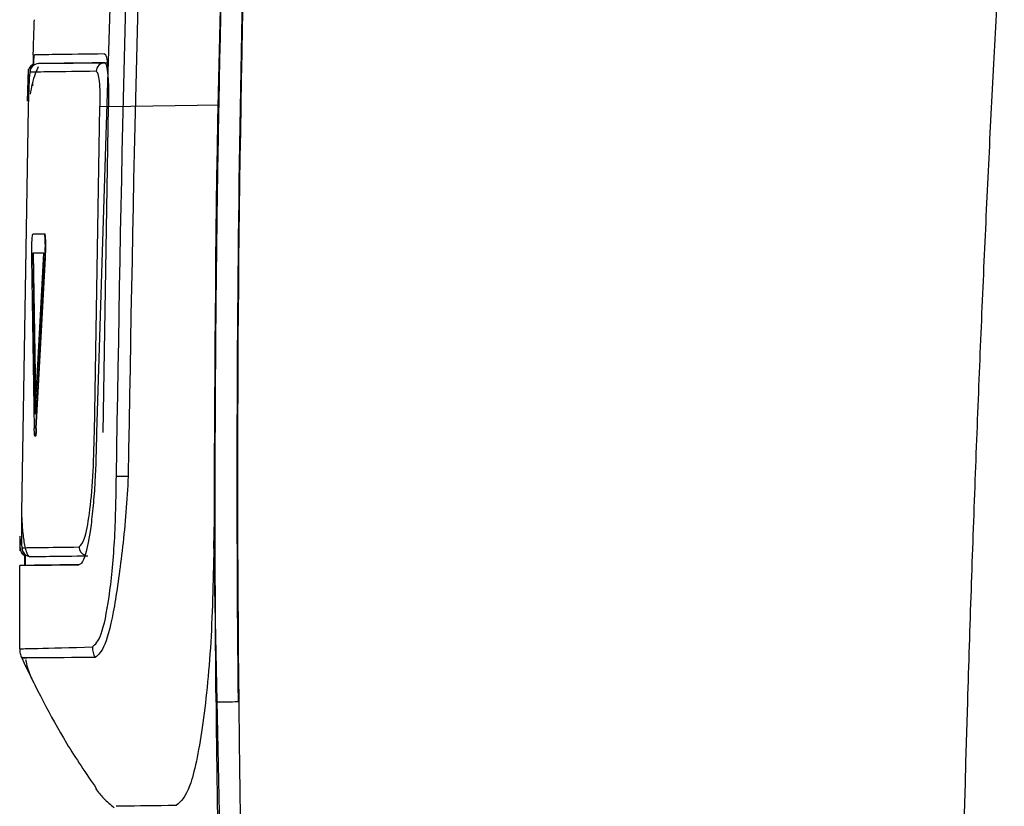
# Model space of a CAD drawing. Header units: millimetres. Extents: x -0.57 to 0.95, y -0.4 to 0.71.
# Tile 205 of 256: x 0.25 to 0.2724, y 0.1859 to 0.2038. Entities that reach past the tile are written whole.
import ezdxf

# ---------------------------------------------------------------- set-up
doc = ezdxf.new("R2010")
doc.units = ezdxf.units.MM
doc.layers.add('FORMAT', color=7, linetype='Continuous')

msp = doc.modelspace()

# ---------------------------------------------------------------- linework, layer by layer
at = {"layer": 'FORMAT', "color": 7, "linetype": 'Continuous', "lineweight": 25}
for p, q in [((0.25236, 0.214401), (0.251734, 0.194391)), ((0.250292, 0.202973), (0.250286, 0.202973)), ((0.250415, 0.202774), (0.251997, 0.202795)), ((0.25192, 0.202794), (0.251976, 0.202795)), ((0.250176, 0.20265), (0.250159, 0.201918)), ((0.250177, 0.20258), (0.250175, 0.202579)), ((0.25028, 0.202346), (0.250278, 0.202272)), ((0.251993, 0.202407), (0.251992, 0.202295)), ((0.254525, 0.201828), (0.252007, 0.201795)), ((0.25018, 0.201779), (0.250024, 0.192572)), ((0.251683, 0.194394), (0.251809, 0.2018)), ((0.252007, 0.201795), (0.251809, 0.2018)), ((0.251882, 0.194393), (0.252007, 0.201795)), ((0.250549, 0.198902), (0.250284, 0.198899)), ((0.250294, 0.198899), (0.250284, 0.198899)), ((0.250559, 0.198902), (0.250294, 0.198899)), ((0.250559, 0.198902), (0.250549, 0.198902)), ((0.250532, 0.19847), (0.250281, 0.198467)), ((0.250281, 0.198467), (0.250339, 0.194808)), ((0.250291, 0.198467), (0.250349, 0.194808)), ((0.250339, 0.194808), (0.250532, 0.19847)), ((0.250258, 0.198357), (0.250317, 0.194483)), ((0.250354, 0.194484), (0.250561, 0.198361)), ((0.250364, 0.194484), (0.250571, 0.198361)), ((0.250571, 0.198361), (0.250561, 0.198361)), ((0.250364, 0.194484), (0.250354, 0.194484)), ((0.250024, 0.192572), (0.250027, 0.192572)), ((0.249994, 0.191968), (0.249991, 0.191701)), ((0.249992, 0.191771), (0.249996, 0.191761)), ((0.249993, 0.191771), (0.249992, 0.191771)), ((0.249994, 0.191771), (0.249993, 0.191771)), ((0.254824, 0.171152), (0.2544, 0.191926)), ((0.249986, 0.189476), (0.24999, 0.191368)), ((0.250093, 0.191369), (0.251333, 0.191385)), ((0.2501, 0.191369), (0.250093, 0.191369)), ((0.250111, 0.191369), (0.2501, 0.191369)), ((0.250123, 0.191369), (0.250111, 0.191369)), ((0.251333, 0.191385), (0.250123, 0.191369)), ((0.251333, 0.191385), (0.250796, 0.191378)), ((0.250031, 0.189268), (0.250146, 0.189268))]:
    msp.add_line(p, q, dxfattribs=at)
for centre, radius, start, end in [((0.250377, 0.202574), 0.0001999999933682, 116.442697, 178.347104), ((0.250417, 0.202574), 0.0001999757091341, 90.758116, 178.356341), ((0.251924, 0.202595), 0.0001991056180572, 90.97688, 178.708131), ((0.25255, 0.210457), 0.0170623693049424, 268.768787, 269.669554), ((0.250194, 0.19177), 0.0002000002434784, 179.71127, 241.138136), ((0.250235, 0.191771), 0.0001999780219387, 179.710463, 270.745405), ((0.251537, 0.191787), 0.0001997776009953, 179.684337, 249.463174), ((0.252142, 0.189518), 0.0005040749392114, 180.237464, 208.900281)]:
    msp.add_arc(centre, radius, start, end, dxfattribs=at)
for points, knots in [([(0.2599765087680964, 0.2634651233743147), (0.2599105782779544, 0.263007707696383), (0.2598635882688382, 0.2626753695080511), (0.2597588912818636, 0.2619332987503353), (0.2597036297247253, 0.2615400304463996), (0.259593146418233, 0.2607481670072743), (0.2595384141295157, 0.260352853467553), (0.259431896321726, 0.2595762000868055), (0.2593796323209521, 0.2591916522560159), (0.2592230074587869, 0.2580301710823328), (0.2591184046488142, 0.2572426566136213), (0.2589147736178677, 0.2556790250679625), (0.2588153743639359, 0.2549005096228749), (0.258328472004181, 0.2510097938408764), (0.2579689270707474, 0.2478858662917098), (0.25698080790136, 0.2385058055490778), (0.2564423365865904, 0.2322400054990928), (0.2551869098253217, 0.2134198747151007), (0.2548319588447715, 0.2008416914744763), (0.2549630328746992, 0.1882679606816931)], [0, 0, 0, 0, 0.0156250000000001, 0.0156250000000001, 0.0312500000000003, 0.0312500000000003, 0.0468750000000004, 0.0468750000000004, 0.0625000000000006, 0.0625000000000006, 0.0937500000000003, 0.0937500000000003, 0.1250000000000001, 0.1250000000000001, 0.2500000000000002, 0.2500000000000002, 0.5000000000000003, 0.5000000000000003, 1, 1, 1, 1]), ([(0.2521832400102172, 0.1933983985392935), (0.2522924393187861, 0.199940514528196), (0.2525108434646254, 0.2130250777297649), (0.2536359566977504, 0.226063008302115), (0.2541985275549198, 0.2325821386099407)], [0, 0, 0, 0, 0.4999873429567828, 1, 1, 1, 1]), ([(0.2544736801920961, 0.232555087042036), (0.2539104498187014, 0.2260403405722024), (0.2527839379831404, 0.213010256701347), (0.2525622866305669, 0.1999334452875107), (0.2524514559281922, 0.1933947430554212)], [0, 0, 0, 0, 0.4999773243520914, 1, 1, 1, 1]), ([(0.2544481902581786, 0.1882589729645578), (0.2544426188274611, 0.1889887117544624), (0.2544315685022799, 0.1904360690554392), (0.2544272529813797, 0.1925889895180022), (0.2544315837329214, 0.1947055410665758), (0.2544449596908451, 0.1967856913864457), (0.254466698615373, 0.1988294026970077), (0.2544964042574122, 0.2008366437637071), (0.2545336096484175, 0.2028073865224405), (0.2545778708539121, 0.2047416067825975), (0.2546287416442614, 0.2066392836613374), (0.2546857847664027, 0.2085004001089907), (0.2547812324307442, 0.2112748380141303), (0.2549313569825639, 0.214936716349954), (0.2551589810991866, 0.2194595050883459), (0.255422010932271, 0.2238679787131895), (0.2557139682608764, 0.2281622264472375), (0.2559369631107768, 0.2309854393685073), (0.2560469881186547, 0.2323784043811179)], [0, 0, 0, 0, 0.0495723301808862, 0.0983213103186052, 0.1462469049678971, 0.1933490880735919, 0.2396278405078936, 0.2850831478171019, 0.3297149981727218, 0.3735233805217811, 0.4165082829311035, 0.4586696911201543, 0.5000075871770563, 0.6050863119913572, 0.7076250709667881, 0.8076237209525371, 0.9050821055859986, 1, 1, 1, 1]), ([(0.255075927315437, 0.2143221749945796), (0.2550241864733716, 0.2136454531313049), (0.2544547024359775, 0.2061971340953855), (0.2544262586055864, 0.1987217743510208), (0.2544003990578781, 0.191925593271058)], [0, 0, 0, 0, 0.0908556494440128, 1, 1, 1, 1]), ([(0.2723602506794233, 0.2071904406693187), (0.2723177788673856, 0.2064619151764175), (0.2722318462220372, 0.2049878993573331), (0.2721119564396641, 0.2027508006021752), (0.2719972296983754, 0.200462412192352), (0.2718888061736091, 0.1981227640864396), (0.2717870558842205, 0.1957318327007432), (0.2716914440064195, 0.1932896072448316), (0.2716016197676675, 0.1907960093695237), (0.2715485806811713, 0.1891163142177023), (0.2715217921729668, 0.1882679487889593)], [0, 0, 0, 0, 0.1155874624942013, 0.2338665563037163, 0.3548339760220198, 0.4784859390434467, 0.6048190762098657, 0.7338464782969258, 0.8655735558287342, 1, 1, 1, 1]), ([(0.250311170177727, 0.2037729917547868), (0.250306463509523, 0.2036235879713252), (0.2502980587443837, 0.2033567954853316), (0.2502900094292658, 0.203089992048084), (0.2502864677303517, 0.2029725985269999)], [0, 0, 0, 0, 0.5599999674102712, 1, 1, 1, 1]), ([(0.2502917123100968, 0.2029726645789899), (0.2502920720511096, 0.2029644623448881), (0.2502927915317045, 0.2029480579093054), (0.2502916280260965, 0.2028522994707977), (0.2502896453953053, 0.2027584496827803), (0.2502889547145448, 0.202725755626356)], [0, 0, 0, 0, 0.3945400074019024, 0.7890784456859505, 1, 1, 1, 1]), ([(0.2503044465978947, 0.2027350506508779), (0.2503066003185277, 0.2027823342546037), (0.2503113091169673, 0.202885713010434), (0.2503168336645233, 0.2029606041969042), (0.2503195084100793, 0.2029695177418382), (0.2503205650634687, 0.2029730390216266)], [0, 0, 0, 0, 0.3377153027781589, 0.7383656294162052, 1, 1, 1, 1]), ([(0.2519167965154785, 0.2029939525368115), (0.2515016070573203, 0.2029885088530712), (0.2506681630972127, 0.2029775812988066), (0.2504367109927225, 0.2029745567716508), (0.2503205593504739, 0.2029730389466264)], [0, 0, 0, 0, 0.4981612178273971, 1, 1, 1, 1]), ([(0.2519168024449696, 0.2029939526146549), (0.2519271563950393, 0.2029864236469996), (0.2519478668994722, 0.2029713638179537), (0.2519723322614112, 0.2028483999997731), (0.2519871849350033, 0.2027119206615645), (0.2519894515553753, 0.2026101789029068), (0.2519900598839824, 0.2025828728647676)], [0, 0, 0, 0, 0.2977496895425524, 0.5955742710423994, 0.8914578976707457, 1, 1, 1, 1]), ([(0.2502894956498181, 0.2027522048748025), (0.2502842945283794, 0.202750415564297), (0.2502575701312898, 0.2027412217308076), (0.2502184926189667, 0.2027029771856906), (0.2501826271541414, 0.202643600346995), (0.250177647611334, 0.2026006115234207), (0.2501752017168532, 0.2025794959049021)], [0, 0, 0, 0, 0.0757461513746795, 0.3891988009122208, 0.6999814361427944, 1, 1, 1, 1]), ([(0.2519202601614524, 0.202793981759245), (0.2515346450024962, 0.2027889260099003), (0.2507615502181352, 0.202778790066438), (0.2505305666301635, 0.2027757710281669), (0.2504147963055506, 0.2027742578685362)], [0, 0, 0, 0, 0.4987941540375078, 1, 1, 1, 1]), ([(0.2519202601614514, 0.2027939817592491), (0.2519334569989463, 0.2027792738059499), (0.25195985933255, 0.2027498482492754), (0.2519906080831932, 0.2025194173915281), (0.2520088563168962, 0.2021881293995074), (0.2520075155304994, 0.2019252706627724), (0.2520068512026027, 0.2017950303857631)], [0, 0, 0, 0, 0.2496436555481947, 0.4994511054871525, 0.7519898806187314, 0.9999999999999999, 0.9999999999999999, 0.9999999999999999, 0.9999999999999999]), ([(0.2501769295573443, 0.2025795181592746), (0.250177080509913, 0.2025672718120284), (0.2501773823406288, 0.2025427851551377), (0.2501740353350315, 0.2023604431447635), (0.2501697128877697, 0.2021766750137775), (0.25016755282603, 0.2020848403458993)], [0, 0, 0, 0, 0.3335623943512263, 0.6669603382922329, 1, 1, 1, 1]), ([(0.2502175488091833, 0.2025800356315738), (0.2502150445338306, 0.2025679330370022), (0.250210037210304, 0.2025437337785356), (0.2501998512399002, 0.2023586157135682), (0.2501891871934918, 0.2020933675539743), (0.2501830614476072, 0.201883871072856), (0.2501799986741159, 0.2017791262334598)], [0, 0, 0, 0, 0.250228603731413, 0.5003345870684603, 0.7501754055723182, 0.9999999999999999, 0.9999999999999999, 0.9999999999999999, 0.9999999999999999]), ([(0.2517245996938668, 0.2025993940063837), (0.2513378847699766, 0.2025944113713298), (0.2505644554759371, 0.2025844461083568), (0.2503331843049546, 0.2025815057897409), (0.2502175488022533, 0.2025800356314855)], [0, 0, 0, 0, 0.5000003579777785, 1, 1, 1, 1]), ([(0.2504070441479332, 0.2026978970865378), (0.2503839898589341, 0.2026509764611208), (0.2503383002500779, 0.2025579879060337), (0.2502691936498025, 0.2023298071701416), (0.2502364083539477, 0.2021559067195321), (0.2502215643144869, 0.2020771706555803)], [0, 0, 0, 0, 0.3578893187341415, 0.7092746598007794, 1, 1, 1, 1]), ([(0.2517245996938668, 0.2025993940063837), (0.2517377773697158, 0.2025873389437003), (0.2517641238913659, 0.202563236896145), (0.2517941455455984, 0.2023807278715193), (0.2518118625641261, 0.2021157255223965), (0.25180973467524, 0.2019052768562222), (0.2518086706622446, 0.2018000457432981)], [0, 0, 0, 0, 0.2500314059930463, 0.4998952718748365, 0.7499315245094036, 1, 1, 1, 1]), ([(0.2502584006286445, 0.1983573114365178), (0.2502583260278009, 0.1983857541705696), (0.2502581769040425, 0.1984426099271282), (0.2502595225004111, 0.1985377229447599), (0.2502619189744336, 0.1986319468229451), (0.2502653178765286, 0.1987200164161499), (0.2502694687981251, 0.1987957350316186), (0.2502740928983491, 0.1988533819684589), (0.2502789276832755, 0.1988913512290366), (0.2502819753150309, 0.1988962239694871), (0.2502835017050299, 0.1988986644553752)], [0, 0, 0, 0, 0.1250372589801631, 0.2499439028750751, 0.3748237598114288, 0.4997851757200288, 0.6248693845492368, 0.7498287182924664, 0.874703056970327, 1, 1, 1, 1]), ([(0.250560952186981, 0.1983612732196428), (0.2505624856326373, 0.1983896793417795), (0.250565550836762, 0.1984464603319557), (0.250568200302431, 0.1985415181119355), (0.2505691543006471, 0.1986357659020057), (0.2505682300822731, 0.1987238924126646), (0.2505655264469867, 0.1987996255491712), (0.2505612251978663, 0.1988571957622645), (0.2505556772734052, 0.1988949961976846), (0.2505513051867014, 0.1988997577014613), (0.2505491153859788, 0.1989021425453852)], [0, 0, 0, 0, 0.1250369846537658, 0.2499363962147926, 0.3748066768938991, 0.4997624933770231, 0.624843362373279, 0.7498062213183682, 0.8746880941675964, 0.9999999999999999, 0.9999999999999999, 0.9999999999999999, 0.9999999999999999]), ([(0.250570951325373, 0.1983614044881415), (0.2505724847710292, 0.1983898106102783), (0.2505755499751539, 0.1984465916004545), (0.2505781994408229, 0.1985416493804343), (0.250579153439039, 0.1986358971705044), (0.2505782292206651, 0.1987240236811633), (0.2505755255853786, 0.1987997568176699), (0.2505712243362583, 0.1988573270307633), (0.2505656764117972, 0.1988951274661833), (0.2505613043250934, 0.19889988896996), (0.2505591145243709, 0.1989022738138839)], [0, 0, 0, 0, 0.1250369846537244, 0.2499363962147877, 0.3748066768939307, 0.4997624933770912, 0.6248433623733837, 0.7498062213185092, 0.8746880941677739, 1, 1, 1, 1]), ([(0.2503538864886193, 0.1944836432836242), (0.2503525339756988, 0.1944577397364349), (0.2503498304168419, 0.1944059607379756), (0.2503446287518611, 0.1943491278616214), (0.2503390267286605, 0.1943126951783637), (0.2503333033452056, 0.1943002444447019), (0.2503278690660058, 0.1943123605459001), (0.2503231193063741, 0.1943486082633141), (0.2503192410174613, 0.1944053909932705), (0.2503177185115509, 0.1944572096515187), (0.2503169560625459, 0.1944831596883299)], [0, 0, 0, 0, 0.1250451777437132, 0.2499547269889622, 0.3748407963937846, 0.4998206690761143, 0.6249086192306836, 0.7498537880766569, 0.8747303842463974, 1, 1, 1, 1]), ([(0.2503638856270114, 0.194483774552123), (0.2503625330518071, 0.1944578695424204), (0.2503598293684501, 0.1944060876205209), (0.2503546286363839, 0.1943492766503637), (0.2503490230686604, 0.194312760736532), (0.2503433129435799, 0.1943006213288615), (0.2503378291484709, 0.1943115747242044), (0.2503347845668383, 0.1943386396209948), (0.2503332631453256, 0.194352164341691)], [0, 0, 0, 0, 0.1667594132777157, 0.3333379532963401, 0.4998851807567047, 0.6665575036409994, 0.8333739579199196, 0.9999999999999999, 0.9999999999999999, 0.9999999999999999, 0.9999999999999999]), ([(0.2517336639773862, 0.1943908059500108), (0.251724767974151, 0.1940091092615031), (0.2517110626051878, 0.1934210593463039), (0.2516560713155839, 0.1927113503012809), (0.2515878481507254, 0.192103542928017), (0.2514941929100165, 0.1916360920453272), (0.2514010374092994, 0.1914124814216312), (0.2513517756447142, 0.1913928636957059), (0.25133275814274, 0.1913852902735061)], [0, 0, 0, 0, 0.2410464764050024, 0.3713612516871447, 0.5079016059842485, 0.7407442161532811, 0.8999143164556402, 1, 1, 1, 1]), ([(0.2513369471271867, 0.1917885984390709), (0.2513785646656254, 0.1918279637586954), (0.2514617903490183, 0.1919066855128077), (0.2515747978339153, 0.1925067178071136), (0.2516593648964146, 0.1933670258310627), (0.2516754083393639, 0.1940520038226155), (0.2516834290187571, 0.1943944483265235)], [0, 0, 0, 0, 0.2500990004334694, 0.5001415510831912, 0.7501032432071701, 1, 1, 1, 1]), ([(0.2516374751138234, 0.1895162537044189), (0.2517052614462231, 0.1895770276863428), (0.2518408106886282, 0.1896985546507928), (0.2519963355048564, 0.1904403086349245), (0.252089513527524, 0.1912282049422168), (0.252162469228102, 0.1921299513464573), (0.2521749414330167, 0.1928916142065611), (0.2521832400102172, 0.1933983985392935)], [0, 0, 0, 0, 0.2498944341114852, 0.4997025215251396, 0.6251320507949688, 0.7505757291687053, 0.9999999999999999, 0.9999999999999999, 0.9999999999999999, 0.9999999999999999]), ([(0.2524514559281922, 0.1933947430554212), (0.2524369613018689, 0.1931219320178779), (0.2524077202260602, 0.1925715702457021), (0.2522968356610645, 0.1915254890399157), (0.2521447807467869, 0.1903816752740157), (0.2519219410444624, 0.1894616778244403), (0.2517739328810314, 0.1893368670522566), (0.2517002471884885, 0.189274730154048)], [0, 0, 0, 0, 0.1258587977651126, 0.2539042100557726, 0.5053890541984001, 0.7537585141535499, 1, 1, 1, 1]), ([(0.2500243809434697, 0.1925722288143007), (0.2500239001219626, 0.1924673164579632), (0.2500229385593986, 0.1922575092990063), (0.2500247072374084, 0.1919926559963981), (0.2500287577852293, 0.1918089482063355), (0.2500330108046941, 0.1917842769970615), (0.2500351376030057, 0.1917719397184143)], [0, 0, 0, 0, 0.2500964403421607, 0.5001510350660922, 0.7500416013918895, 1, 1, 1, 1]), ([(0.2500273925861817, 0.1925722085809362), (0.2500291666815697, 0.1925158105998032), (0.2500327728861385, 0.1924011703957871), (0.2500446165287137, 0.1922263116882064), (0.2500613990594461, 0.1920560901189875), (0.2500831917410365, 0.1918987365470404), (0.2501092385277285, 0.1917640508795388), (0.2501383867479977, 0.191661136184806), (0.2501694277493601, 0.1915912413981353), (0.250190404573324, 0.1915796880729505), (0.2502009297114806, 0.1915738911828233)], [0, 0, 0, 0, 0.1142594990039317, 0.2322553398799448, 0.3538200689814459, 0.4786829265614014, 0.6061974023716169, 0.7360366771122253, 0.8675561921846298, 1, 1, 1, 1]), ([(0.2499938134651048, 0.1917714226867), (0.2499943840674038, 0.1917847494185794), (0.2499955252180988, 0.1918114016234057), (0.2499975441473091, 0.1919284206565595), (0.2499986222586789, 0.192027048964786), (0.2499987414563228, 0.1920379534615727)], [0, 0, 0, 0, 0.4707657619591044, 0.9414870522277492, 1, 1, 1, 1]), ([(0.2499920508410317, 0.1917714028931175), (0.2499938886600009, 0.191749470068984), (0.2499976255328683, 0.1917048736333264), (0.2500342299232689, 0.1916426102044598), (0.2500722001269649, 0.1916038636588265), (0.250096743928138, 0.1915953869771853), (0.2500989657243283, 0.1915946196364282)], [0, 0, 0, 0, 0.3145998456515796, 0.6396819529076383, 0.9673826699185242, 1, 1, 1, 1]), ([(0.2500351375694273, 0.1917719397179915), (0.2501388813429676, 0.1917732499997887), (0.2503463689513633, 0.1917758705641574), (0.2510067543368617, 0.1917843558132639), (0.2513369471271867, 0.1917885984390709)], [0, 0, 0, 0, 0.4999998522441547, 1, 1, 1, 1]), ([(0.2544003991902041, 0.1919255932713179), (0.2543849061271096, 0.1911384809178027), (0.2543539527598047, 0.189565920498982), (0.2541443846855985, 0.1875804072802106), (0.2538589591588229, 0.1861884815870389), (0.2536497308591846, 0.1860052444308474), (0.2535453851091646, 0.1859138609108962)], [0, 0, 0, 0, 0.2488477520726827, 0.4971693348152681, 0.7492297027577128, 1, 1, 1, 1]), ([(0.2500994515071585, 0.1916252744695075), (0.2500986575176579, 0.1915712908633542), (0.2500970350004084, 0.1914609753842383), (0.2500949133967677, 0.191381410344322), (0.2500938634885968, 0.1913725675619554), (0.2500934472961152, 0.1913690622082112)], [0, 0, 0, 0, 0.3664590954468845, 0.7488590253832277, 1, 1, 1, 1]), ([(0.2501229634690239, 0.1913694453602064), (0.2501215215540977, 0.1913776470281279), (0.2501186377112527, 0.191394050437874), (0.2501158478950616, 0.1914895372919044), (0.2501150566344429, 0.191583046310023), (0.250114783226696, 0.1916153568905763)], [0, 0, 0, 0, 0.3955730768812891, 0.7911497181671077, 1, 1, 1, 1]), ([(0.2502377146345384, 0.1915709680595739), (0.2503413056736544, 0.1915723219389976), (0.2505484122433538, 0.191575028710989), (0.251208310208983, 0.1915836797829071), (0.2515381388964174, 0.1915880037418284)], [0, 0, 0, 0, 0.5001822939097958, 1, 1, 1, 1]), ([(0.2513327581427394, 0.1913852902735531), (0.2509396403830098, 0.1913801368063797), (0.2501532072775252, 0.1913698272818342), (0.250044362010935, 0.1913684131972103), (0.2499899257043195, 0.1913677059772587)], [0, 0, 0, 0, 0.4998743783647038, 1, 1, 1, 1]), ([(0.2499859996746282, 0.1894757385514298), (0.2500535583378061, 0.1894771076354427), (0.2501886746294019, 0.189479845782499), (0.2511545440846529, 0.1895041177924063), (0.2516374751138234, 0.1895162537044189)], [0, 0, 0, 0, 0.500003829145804, 1, 1, 1, 1]), ([(0.2499859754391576, 0.1894757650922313), (0.2499879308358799, 0.1894398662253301), (0.2499918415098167, 0.1893680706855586), (0.250018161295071, 0.189301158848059), (0.2500313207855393, 0.1892677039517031)], [0, 0, 0, 0, 0.5000152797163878, 1, 1, 1, 1]), ([(0.2499859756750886, 0.1894757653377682), (0.249987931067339, 0.189439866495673), (0.2499918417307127, 0.1893680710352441), (0.2500181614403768, 0.189301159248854), (0.2500313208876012, 0.1892677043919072)], [0, 0, 0, 0, 0.5000154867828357, 1, 1, 1, 1]), ([(0.2499859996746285, 0.1894757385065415), (0.2499879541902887, 0.1894398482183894), (0.2499918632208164, 0.1893680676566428), (0.2500181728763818, 0.1893011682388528), (0.2500313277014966, 0.1892677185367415)], [0, 0, 0, 0, 0.5000001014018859, 1, 1, 1, 1]), ([(0.2517002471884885, 0.189274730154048), (0.2512115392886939, 0.1892734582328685), (0.2502342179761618, 0.1892709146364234), (0.2500989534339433, 0.1892687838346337), (0.2500313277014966, 0.1892677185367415)], [0, 0, 0, 0, 0.5000483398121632, 1, 1, 1, 1]), ([(0.2500313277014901, 0.1892677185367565), (0.2503510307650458, 0.1886104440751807), (0.2508507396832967, 0.1875830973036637), (0.2514942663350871, 0.186640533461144), (0.2517260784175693, 0.1863010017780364)], [0, 0, 0, 0, 0.6397785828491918, 1, 1, 1, 1]), ([(0.2501208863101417, 0.1892284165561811), (0.2501335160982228, 0.1891649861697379), (0.2501683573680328, 0.188990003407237), (0.2502468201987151, 0.1888192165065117), (0.2502968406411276, 0.1887103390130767)], [0, 0, 0, 0, 0.3624950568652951, 1, 1, 1, 1]), ([(0.2549630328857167, 0.1882679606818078), (0.2549629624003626, 0.188267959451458), (0.2549628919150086, 0.1882679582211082), (0.2549628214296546, 0.1882679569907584), (0.2549580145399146, 0.1882678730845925), (0.2549532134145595, 0.1882677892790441), (0.2549484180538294, 0.1882677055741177)], [1.206008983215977, 1.206008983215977, 1.206008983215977, 1.206008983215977, 1.206030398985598, 1.206030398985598, 1.206030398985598, 1.207490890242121, 1.207490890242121, 1.207490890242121, 1.207490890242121]), ([(0.2549630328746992, 0.1882679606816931), (0.254971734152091, 0.1875175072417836), (0.254988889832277, 0.1860378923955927), (0.2550268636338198, 0.1838505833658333), (0.2550723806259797, 0.1817273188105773), (0.2551254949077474, 0.179668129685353), (0.2551851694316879, 0.1776730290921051), (0.2552506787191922, 0.1757420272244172), (0.2553212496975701, 0.1738751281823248), (0.2553961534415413, 0.1720723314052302), (0.2554746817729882, 0.1703336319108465), (0.2555561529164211, 0.1686590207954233), (0.2556399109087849, 0.1670484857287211), (0.2557253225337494, 0.1655020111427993), (0.2558117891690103, 0.1640195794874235), (0.2558987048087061, 0.1626011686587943), (0.2559856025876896, 0.1612467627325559), (0.256071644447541, 0.1599563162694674), (0.2561302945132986, 0.1591174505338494), (0.2561588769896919, 0.158708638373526)], [0, 0, 0, 0, 0.0760953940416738, 0.150031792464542, 0.2218092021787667, 0.2914276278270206, 0.358887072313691, 0.4241875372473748, 0.4873290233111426, 0.5483115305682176, 0.6071350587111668, 0.663799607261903, 0.7183051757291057, 0.7706517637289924, 0.8208393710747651, 0.8688679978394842, 0.914737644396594, 0.9584483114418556, 1, 1, 1, 1]), ([(0.2517135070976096, 0.1862927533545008), (0.2517686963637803, 0.1862204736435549), (0.2518794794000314, 0.1860753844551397), (0.2520503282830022, 0.1859332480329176), (0.252136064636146, 0.1858619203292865)], [0, 0, 0, 0, 0.4981743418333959, 1, 1, 1, 1]), ([(0.2535453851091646, 0.1859138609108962), (0.2530767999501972, 0.1859077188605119), (0.2523532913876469, 0.1858982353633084), (0.2522238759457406, 0.1858965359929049), (0.252178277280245, 0.1858959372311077)], [0, 0, 0, 0, 0.647656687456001, 1, 1, 1, 1])]:
    msp.add_open_spline(points, degree=3, knots=knots, dxfattribs=at)
for points in [[(0.2554139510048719, 0.2152712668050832), (0.2550105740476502, 0.2062766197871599), (0.254854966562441, 0.197270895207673), (0.2549484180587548, 0.1882677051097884)], [(0.2549484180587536, 0.1882677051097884), (0.254774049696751, 0.188264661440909), (0.2546073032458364, 0.1882617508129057), (0.2544481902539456, 0.1882589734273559)], [(0.2544481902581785, 0.1882589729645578), (0.2544998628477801, 0.1824770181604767), (0.2546595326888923, 0.1766963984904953), (0.2549244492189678, 0.1709206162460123)], [(0.2715217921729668, 0.1882679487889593), (0.2712199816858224, 0.1784186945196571), (0.2711196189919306, 0.1685626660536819), (0.271241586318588, 0.1587086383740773)]]:
    msp.add_open_spline(points, degree=3, dxfattribs=at)

doc.saveas('drawing.dxf')
